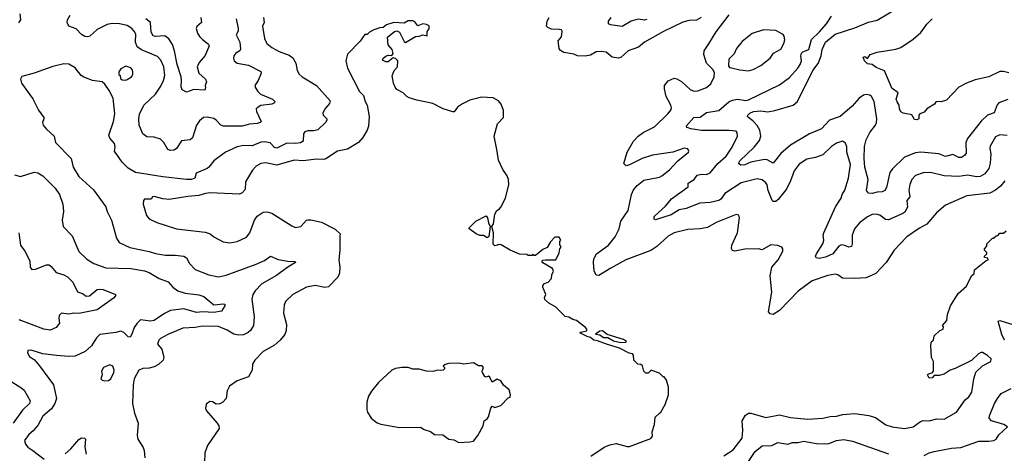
# Model space of a CAD drawing. Extents: x 1863017 to 1989460, y 394564 to 532820.
# Tile 201 of 213: x 1924258 to 1932211, y 519722 to 523227. Entities that reach past the tile are written whole.
import ezdxf

# ---------------------------------------------------------------- set-up
doc = ezdxf.new("R2010")
doc.units = 0

msp = doc.modelspace()

# ---------------------------------------------------------------- linework, layer by layer
at = {"layer": '0CON10XD'}
for points in [[(1932239.4, 522580.6), (1932166.2, 522555), (1932152.4, 522537.6), (1932130, 522475), (1932075, 522455.6), (1932025, 522407.8), (1931914.7, 522265.3), (1931900.5, 522235), (1931902.1, 522147.9), (1931889.7, 522130.3), (1931865, 522112), (1931845, 522112.5), (1931795, 522136.4), (1931735, 522121.9), (1931682.2, 522142.2), (1931535.9, 522155.9), (1931495, 522150.9), (1931405, 522115.4), (1931308.1, 522021.9), (1931287.8, 521992.2), (1931260.6, 521869.4), (1931245, 521846.2), (1931225, 521834.5), (1931185, 521833.1), (1931145, 521821.8), (1931114.7, 521824.7), (1931098.9, 521845), (1931110.5, 521935), (1931084.7, 522035), (1931079.1, 522105), (1931081.3, 522201.3), (1931095.3, 522255), (1931123.8, 522315), (1931171.5, 522375), (1931179.1, 522395), (1931181.2, 522425), (1931158.8, 522565), (1931138.1, 522605), (1931125, 522617.1), (1931095, 522622.9), (1931075, 522615.6), (1931037.9, 522592.1), (1930983.3, 522526.7), (1930886.4, 522443.6), (1930798.1, 522415), (1930735, 522345.5), (1930637, 522303), (1930485, 522213.8), (1930407.3, 522145), (1930345, 522065.7), (1930295, 522092.9), (1930275, 522096.8), (1930165, 522075.5), (1930115, 522053.5), (1930082, 522052), (1930063, 522063), (1930074, 522085), (1930191.4, 522195), (1930235, 522250), (1930245.3, 522284.7), (1930237.3, 522335), (1930215, 522371.4), (1930179.5, 522409.5), (1930144.2, 522435), (1930137.1, 522445), (1930138.6, 522455), (1930155, 522470.6), (1930185, 522484.4), (1930245, 522490), (1930302.1, 522482.1), (1930358.2, 522491.8), (1930505, 522535.6), (1930541.1, 522565), (1930665.6, 522815), (1930707.3, 522872.7), (1930732.9, 522935), (1930738.9, 522985), (1930766.1, 523045), (1930845, 523109.7), (1931005, 523161.9), (1931115, 523206.5), (1931185, 523223.1), (1931342.6, 523317.4)], [(1924260, 523275), (1924263.8, 523225), (1924248.8, 523201.2)], [(1926228.6, 523245), (1926231.9, 523205), (1926220, 523175), (1926234.4, 523075), (1926255.7, 523035), (1926295, 523001.1), (1926355, 522968.6), (1926435, 522940), (1926465, 522918), (1926488.6, 522875), (1926500, 522815), (1926515.7, 522785.7), (1926540, 522765), (1926656, 522695), (1926765, 522570), (1926761.7, 522548.3), (1926728.3, 522511.7), (1926706.2, 522475), (1926710, 522455), (1926738.8, 522425), (1926740, 522415), (1926729.2, 522395), (1926665, 522336.7), (1926635, 522328.5), (1926585, 522328.1), (1926560.6, 522319.4), (1926550.8, 522305), (1926546.9, 522245), (1926525, 522231.8), (1926485, 522226.7), (1926415, 522228.8), (1926335, 522188.2), (1926315, 522194.4), (1926280.8, 522230.8), (1926235, 522240.4), (1926205, 522236.9), (1926135, 522208.2), (1926065, 522210.4), (1926015, 522198.8), (1925919.2, 522155), (1925825, 522085.8), (1925785.8, 522035), (1925771.2, 522025), (1925683.2, 521986.8), (1925672.5, 521945), (1925645, 521935.4), (1925605, 521934.1), (1925415, 521956.1), (1925192.7, 521992.7), (1925135, 522027.1), (1925085.6, 522075), (1925022.9, 522165), (1925028, 522195), (1925024.3, 522225), (1924985, 522270), (1924977.3, 522292.7), (1925015.5, 522405), (1925026.9, 522465), (1925012.3, 522592.3), (1924980, 522655), (1924946.4, 522706.4), (1924923.6, 522723.6), (1924845, 522736), (1924775, 522761.4), (1924754, 522775), (1924705, 522838.8), (1924655, 522868), (1924615, 522870.8), (1924525, 522848.6), (1924375.7, 522794.3), (1924275, 522766.7), (1924263.6, 522746.4), (1924273.8, 522715), (1924365, 522586.7), (1924408.8, 522495), (1924452, 522435), (1924453.8, 522425), (1924441.2, 522395), (1924448, 522375), (1924475, 522342), (1924537.1, 522285), (1924548, 522235), (1924674.2, 522105), (1924690.6, 522035), (1924735, 521958), (1924855, 521852), (1924954.2, 521715), (1924965.8, 521675), (1925000.8, 521605), (1925040.3, 521460.3), (1925062, 521425), (1925146.7, 521385), (1925303.7, 521353.7), (1925355, 521337.5), (1925435, 521323.3), (1925514.4, 521324.4), (1925585, 521315.7), (1925605, 521301.2), (1925628.6, 521255), (1925675, 521208.6), (1925785, 521164.3), (1925865, 521148.1), (1925925, 521160.6), (1926168.3, 521251.7), (1926235, 521280.6), (1926285, 521314), (1926345, 521287.1), (1926425, 521274.3), (1926483, 521273), (1926486.7, 521265), (1926473.3, 521255), (1926415, 521220.6), (1926331.5, 521158.5), (1926215, 521090.5), (1926160.5, 521035), (1926142.2, 521005), (1926133.6, 520966.4), (1926152.9, 520825), (1926146.7, 520755), (1926122.2, 520715), (1926102.7, 520697.3), (1926065, 520679.6), (1926025, 520676.6), (1925988.6, 520685), (1925935, 520718.4), (1925865, 520747.6), (1925735, 520750), (1925675, 520739.2), (1925575, 520733.3), (1925455, 520681.1), (1925395, 520648.6), (1925380.8, 520635), (1925371.4, 520605), (1925406.1, 520563.9), (1925422.5, 520495), (1925417.5, 520475), (1925379.3, 520440.7), (1925345, 520420.9), (1925305, 520410.9), (1925252.6, 520407.4), (1925221.2, 520395), (1925182, 520325), (1925174.2, 520275.8), (1925169.2, 520125), (1925185.8, 520045), (1925213.8, 519965), (1925206.7, 519865), (1925211.2, 519835), (1925255, 519767.5), (1925263.9, 519743.9), (1925270, 519685)], [(1926005.7, 523234.3), (1926023.2, 523155), (1926022, 523135), (1926006.7, 523105), (1926035.3, 523045), (1926041.4, 522988.6), (1926035, 522974.4), (1926004, 522955), (1925988, 522935), (1925984, 522915), (1925991.2, 522895), (1926015, 522874.2), (1926105, 522859.6), (1926205, 522809.2), (1926208.1, 522795), (1926184, 522736), (1926158.6, 522695), (1926162, 522675), (1926180.8, 522645), (1926204.2, 522625), (1926301.2, 522585), (1926320, 522565), (1926316.7, 522555), (1926295.5, 522544.5), (1926205, 522531.9), (1926176.2, 522515), (1926168.8, 522505), (1926170, 522485), (1926207.5, 522405), (1926200, 522395), (1926175, 522386.7), (1926115, 522381.2), (1926055, 522365.3), (1925905, 522365.6), (1925882.9, 522372.9), (1925845.7, 522415), (1925825, 522428.1), (1925771.9, 522438.1), (1925742.5, 522435), (1925710.3, 522409.7), (1925685, 522373.3), (1925653, 522273), (1925634.5, 522255.5), (1925565, 522247.5), (1925524, 522185), (1925505, 522171.9), (1925475, 522168.1), (1925455, 522176.2), (1925421.4, 522235), (1925395, 522260), (1925345, 522278), (1925285, 522280), (1925253.7, 522303.7), (1925224.5, 522374.5), (1925219.5, 522425), (1925227, 522463), (1925261.9, 522535), (1925355, 522624.3), (1925399.3, 522690.7), (1925420, 522735), (1925430, 522775), (1925422.5, 522845), (1925399.5, 522899.5), (1925370, 522930), (1925243, 522983), (1925208.3, 523008.3), (1925193.3, 523045), (1925195, 523110), (1925183.3, 523135), (1925165, 523155.6), (1925125, 523179.1), (1925065, 523193.6), (1925005, 523197.3), (1924965, 523188.5), (1924885, 523146.5), (1924825.4, 523094.6), (1924805, 523087.5), (1924785, 523090.4), (1924757, 523107), (1924715, 523152.5), (1924654.4, 523175), (1924641.8, 523205), (1924645.5, 523225), (1924667, 523263)], [(1925720.8, 523245), (1925725.8, 523205), (1925689.1, 523170.9), (1925684.4, 523155.6), (1925695, 523118.8), (1925711.7, 523091.7), (1925735.4, 523065.4), (1925781.2, 523031.2), (1925788.8, 523015), (1925755, 522936.2), (1925708.6, 522881.4), (1925692.5, 522845), (1925705.4, 522795.4), (1925759.2, 522745), (1925767.5, 522725), (1925756.7, 522695), (1925760, 522675), (1925752.5, 522657.5), (1925665, 522663.6), (1925605, 522642), (1925570.6, 522660.6), (1925562.5, 522685), (1925565.8, 522734.2), (1925561.1, 522765), (1925529.6, 522865), (1925509.2, 522975), (1925493.1, 523025), (1925461.7, 523071.8), (1925430, 523095), (1925355, 523090), (1925335, 523096), (1925320.5, 523125), (1925314.6, 523204.6), (1925277.1, 523235)], [(1929762.5, 523245), (1929725, 523223.8), (1929665, 523219.2), (1929615, 523205.7), (1929458.6, 523131.4), (1929305, 523045.8), (1929256.7, 523005), (1929173.8, 522975), (1929115, 522921.2), (1929093.8, 522916.2), (1929045, 522922.9), (1928995, 522964), (1928955, 522970.8), (1928915, 522966.9), (1928868.8, 522941.2), (1928825, 522933.1), (1928765, 522933.3), (1928735, 522946.9), (1928652.7, 522962.7), (1928627.3, 522977.3), (1928616, 522995), (1928608.8, 523055), (1928635, 523087.5), (1928640, 523135), (1928633.6, 523143.6), (1928615, 523148.8), (1928555, 523150), (1928523, 523163), (1928512.5, 523175), (1928518.8, 523215), (1928534, 523245)], [(1932214.2, 521925), (1932180, 521880), (1932140.9, 521849.1), (1932095, 521824), (1931907.7, 521802.3), (1931735, 521726.7), (1931663.8, 521665), (1931585.5, 521574.5), (1931525, 521540.8), (1931425, 521471.4), (1931322.5, 521365), (1931255.8, 521265), (1931174.4, 521175.6), (1931095, 521140.8), (1931004.1, 521134.1), (1930905, 521136.7), (1930867.5, 521165), (1930845, 521170), (1930785, 521159.2), (1930660, 521115), (1930545, 521032.9), (1930394.5, 520875.5), (1930345, 520844.2), (1930319.3, 520849.3), (1930306.4, 520866.4), (1930333.5, 521025), (1930320, 521155), (1930334.1, 521225.9), (1930383.3, 521285), (1930422.5, 521355), (1930422.5, 521375), (1930415, 521387.5), (1930381.7, 521401.7), (1930325, 521407.5), (1930255, 521367.5), (1930225, 521373.3), (1930115, 521372), (1930035, 521356.2), (1930015, 521360), (1930008.3, 521378.3), (1930010.8, 521405), (1930056, 521505), (1930072.5, 521625), (1930066.4, 521646.4), (1930045, 521652.5), (1929885, 521588), (1929815, 521547.1), (1929755, 521535.6), (1929655, 521531.1), (1929545.4, 521504.6), (1929495, 521477.1), (1929405, 521394.5), (1929355, 521360.9), (1929154.7, 521285.3), (1929032.2, 521217.8), (1928935, 521159.2), (1928915, 521160.8), (1928898, 521198), (1928891.8, 521265), (1928895.6, 521295), (1928916.2, 521333.8), (1929014.6, 521405.4), (1929069.1, 521470.9), (1929100, 521535), (1929115, 521598.8), (1929173.5, 521685), (1929198.9, 521815), (1929217.4, 521852.6), (1929244.5, 521885.5), (1929300.9, 521929.1), (1929425, 521954.5), (1929445, 521965.8), (1929507.4, 522012.6), (1929573.8, 522085), (1929660, 522155), (1929663.3, 522165), (1929655, 522182.5), (1929625, 522188), (1929533, 522157), (1929370.8, 522130.8), (1929285, 522104.3), (1929185, 522052.5), (1929156.4, 522046.4), (1929138.8, 522065), (1929164.3, 522155), (1929217.1, 522245), (1929255, 522285.8), (1929294.6, 522315.4), (1929385, 522361.4), (1929494.3, 522465), (1929517.1, 522495), (1929522.5, 522515), (1929517.1, 522535), (1929480.8, 522605), (1929467, 522667), (1929467.5, 522695), (1929495, 522732.5), (1929545, 522753.3), (1929565, 522750), (1929605, 522726.7), (1929675, 522661.2), (1929705, 522649.2), (1929735, 522652.5), (1929805, 522678), (1929841.7, 522708.3), (1929868.8, 522765), (1929869.3, 522799.3), (1929857.5, 522825), (1929806.4, 522876.4), (1929783.8, 522945), (1929786.2, 522975), (1929825, 523032.5), (1929885, 523127.5), (1929990, 523265)], [(1929325, 523227.1), (1929305, 523221.6), (1929255, 523230.6), (1929196.2, 523215), (1929125, 523171.4), (1929030, 523185), (1929015, 523192.5), (1929014, 523215), (1929035.7, 523245)], [(1930555, 522060), (1930514.4, 522005), (1930480.6, 521915), (1930450, 521855), (1930385.5, 521774.5), (1930365, 521758), (1930345, 521758), (1930335, 521766.2), (1930303.1, 521845), (1930295, 521891.2), (1930285, 521907.1), (1930255, 521931.9), (1930215, 521939.5), (1930085, 521906.8), (1929955, 521822.2), (1929922.7, 521775), (1929905.8, 521765), (1929835, 521748.7), (1929751.2, 521745), (1929640.6, 521699.4), (1929585, 521690), (1929520.9, 521649.1), (1929395, 521608.6), (1929383.8, 521615), (1929382.5, 521635), (1929448.1, 521695), (1929475, 521718.1), (1929522.5, 521777.5), (1929657.5, 521875), (1929658.9, 521905), (1929706.1, 521933.9), (1929730.9, 521969.1), (1929765, 521976.8), (1929805, 521974.4), (1929835, 521988.6), (1929898.6, 522065), (1929965, 522122.9), (1930013.1, 522195), (1930055.7, 522285), (1930054.1, 522314.1), (1930045, 522326.2), (1929985, 522332.2), (1929765, 522331.9), (1929678, 522345), (1929650, 522355), (1929641.4, 522365), (1929703.6, 522436.4), (1929755, 522438.5), (1929805, 522476), (1929905, 522493.4), (1929985, 522561.5), (1930015, 522576.9), (1930055, 522585.6), (1930124.5, 522574.5), (1930145, 522580), (1930395, 522700), (1930475, 522760), (1930543.1, 522835), (1930561.5, 522865), (1930574.4, 522895), (1930567.5, 522935), (1930574.3, 522955), (1930585, 522965.7), (1930633.1, 522985), (1930652.9, 523067.1), (1930715.4, 523124.6), (1930775, 523193.1), (1930814.5, 523255)], [(1928871.2, 519698.8), (1928979.7, 519770.3), (1929025, 519790.8), (1929075, 519801.2), (1929165, 519776.2), (1929185, 519776.2), (1929355, 519842.5), (1929369.3, 519860.7), (1929367.5, 519895), (1929386.7, 519955), (1929390, 520015), (1929425, 520046.7), (1929436.7, 520055), (1929472.5, 520115), (1929497.5, 520195), (1929497.5, 520255), (1929481.7, 520311.7), (1929465, 520340), (1929455, 520340), (1929425, 520370), (1929365, 520390), (1929355, 520390), (1929335, 520370), (1929315, 520370), (1929300, 520385), (1929288.3, 520428.3), (1929275, 520440), (1929251.7, 520441.7), (1929220, 520475), (1929216.7, 520515), (1929207.5, 520525), (1929181.9, 520531.9), (1929102.4, 520572.4), (1929005, 520600.6), (1928925, 520632), (1928895, 520636), (1928868.8, 520658.8), (1928842.5, 520665), (1928782.5, 520695), (1928788.3, 520701.7), (1928838.3, 520711.7), (1928840, 520725), (1928829.3, 520739.3), (1928756.1, 520796.1), (1928725, 520802.5), (1928695, 520823.3), (1928665, 520828.8), (1928585, 520906.7), (1928532.5, 520935), (1928500, 520965), (1928498.3, 520981.7), (1928507.5, 521005), (1928482.5, 521065), (1928483, 521077), (1928496.2, 521093.8), (1928527.5, 521105), (1928552.5, 521135), (1928556.7, 521165), (1928570, 521195), (1928562.5, 521215), (1928482.7, 521262.7), (1928476.7, 521275), (1928485, 521283.3), (1928505, 521286), (1928590, 521285), (1928617, 521343), (1928620, 521375), (1928630, 521385), (1928630, 521395), (1928620, 521405), (1928620, 521435), (1928630, 521445), (1928615, 521470), (1928581.7, 521468.3), (1928545, 521430), (1928520, 521385), (1928485, 521370), (1928425, 521320), (1928411.7, 521321.7), (1928405, 521330), (1928395, 521320), (1928365, 521320), (1928355, 521330), (1928295, 521332.5), (1928220, 521365), (1928147, 521407), (1928125, 521410), (1928117, 521403), (1928095, 521400), (1928083, 521413), (1928086.1, 521503.9), (1928072.5, 521555), (1928084.1, 521575.9), (1928096.2, 521655), (1928112.5, 521685), (1928133, 521697), (1928145, 521712.5), (1928183.3, 521785), (1928208, 521895), (1928206, 521935), (1928195.8, 521965.8), (1928161.2, 522015), (1928125, 522090), (1928116.2, 522165), (1928090, 522285), (1928116.4, 522383.6), (1928166.7, 522435), (1928167, 522493), (1928146.7, 522545), (1928125, 522570), (1928082.5, 522595), (1927985, 522600), (1927949.2, 522590.8), (1927895, 522576), (1927834.3, 522545.7), (1927795, 522518.8), (1927767.1, 522482.9), (1927758, 522482), (1927677.5, 522505), (1927595, 522548), (1927465, 522576), (1927405, 522596.2), (1927386.1, 522606.1), (1927356.1, 522636.1), (1927305, 522663.3), (1927291.7, 522681.7), (1927276.7, 522715), (1927266.4, 522773.6), (1927283.9, 522816.1), (1927310, 522845), (1927312.5, 522895), (1927295, 522913.3), (1927275, 522917.5), (1927235, 522886.2), (1927215, 522886), (1927189.3, 522899.3), (1927193.8, 522915), (1927215, 522931.2), (1927235, 522938.8), (1927265, 522937.5), (1927275.9, 522954.1), (1927266.9, 522985), (1927234.3, 523024.3), (1927230, 523085), (1927285, 523132), (1927305, 523136), (1927325.5, 523125.5), (1927365, 523050), (1927375, 523043.3), (1927455, 523091.2), (1927485, 523093.3), (1927515, 523103.8), (1927550, 523095), (1927548.3, 523131.7), (1927566.1, 523153.9), (1927566.1, 523176.1), (1927545, 523187.5), (1927515, 523193.8), (1927475, 523176.7), (1927449.5, 523209.5), (1927435, 523218.8), (1927395, 523216.2), (1927365, 523200), (1927280, 523205), (1927220, 523185), (1927195, 523162.5), (1927168.3, 523161.7), (1927120, 523145), (1927085, 523126.7), (1927065, 523107.5), (1927045, 523107.5), (1927007.7, 523052.3), (1926905, 522947.5), (1926893.8, 522895), (1926906, 522835), (1927002.5, 522645), (1927034, 522615), (1927049.2, 522565), (1927065.8, 522535), (1927081.9, 522445), (1927074.4, 522365), (1927064.3, 522335), (1927028.6, 522275), (1926995, 522232.9), (1926905, 522180), (1926825, 522164.2), (1926731.7, 522101.7), (1926715, 522096.9), (1926655, 522100.6), (1926547, 522087), (1926475, 522091.2), (1926335, 522049.6), (1926245, 522069.5), (1926205, 522064.4), (1926167.6, 522042.4), (1926139.1, 522010.9), (1926081.2, 521915), (1926080, 521855), (1926053.9, 521826.1), (1926033, 521817), (1925795, 521827.1), (1925757.9, 521822.1), (1925705.4, 521804.6), (1925615, 521798.2), (1925465, 521774.4), (1925415, 521778.1), (1925345, 521798.1), (1925330, 521795), (1925320, 521775), (1925265, 521776), (1925257.5, 521765), (1925255.7, 521735), (1925283, 521643), (1925305, 521618), (1925367.1, 521587.1), (1925525, 521537.5), (1925755, 521509.2), (1925795.5, 521495.5), (1925825, 521472), (1925900.9, 521430.9), (1925955.7, 521424.3), (1926015, 521434.3), (1926090.3, 521469.7), (1926116.8, 521503.2), (1926154.5, 521605.5), (1926175, 521638.8), (1926225, 521672), (1926255, 521674.2), (1926295, 521662), (1926455, 521559.2), (1926485, 521546), (1926530, 521555), (1926574.2, 521605.8), (1926585, 521610), (1926609.7, 521609.7), (1926695, 521588.9), (1926805, 521534.3), (1926846.8, 521496.8), (1926845, 521477.5), (1926844, 521365), (1926835.8, 521285), (1926844.2, 521225), (1926840.9, 521179.1), (1926827.5, 521145), (1926753, 521067), (1926721.7, 521061.7), (1926645, 521079.2), (1926575, 521064), (1926465, 521006.2), (1926405, 520950), (1926395, 520920), (1926390, 520855), (1926412.3, 520762.3), (1926410, 520715), (1926398.8, 520681.2), (1926361.2, 520635), (1926316.7, 520595), (1926225.7, 520544.3), (1926157.5, 520475), (1926138.3, 520441.7), (1926136.4, 520393.6), (1926105, 520340), (1926015, 520306.2), (1925953.3, 520265), (1925934, 520226), (1925925.7, 520164.3), (1925900, 520135), (1925875, 520121.2), (1925845, 520120), (1925815, 520136.7), (1925795, 520140), (1925765, 520120), (1925760, 520085), (1925766.7, 520065), (1925853.8, 519965), (1925866.2, 519945), (1925868.3, 519921.7), (1925774.6, 519785.4), (1925753.1, 519725), (1925750, 519645)], [(1932247.7, 522797.7), (1932205, 522808), (1932175, 522808), (1932085, 522765.8), (1931975, 522740), (1931905, 522712.9), (1931845, 522681.2), (1931743.8, 522575), (1931702.5, 522562.5), (1931660, 522565), (1931647.5, 522545), (1931584.4, 522505.6), (1931565, 522480), (1931530, 522465), (1931520, 522455), (1931520, 522425), (1931505, 522417.5), (1931485, 522420), (1931465, 522457.5), (1931395, 522470), (1931375, 522481.2), (1931364.3, 522505), (1931363.3, 522535), (1931345, 522562.5), (1931338.8, 522585), (1931353.3, 522635), (1931303.9, 522673.9), (1931290.8, 522699.2), (1931243.3, 522813.3), (1931175, 522841.2), (1931145, 522863.3), (1931105, 522870), (1931082.5, 522895), (1931070, 522925), (1931085, 522930), (1931105, 522912.5), (1931127.5, 522945), (1931185, 522965.6), (1931335, 522988), (1931375, 523000.8), (1931475, 523068.1), (1931535.9, 523124.1), (1931585, 523190.8), (1931628.1, 523235)], [(1930145, 522814.4), (1930183.3, 522825), (1930245, 522857.1), (1930321.2, 522915), (1930347.5, 522955), (1930405, 522988.8), (1930430.8, 523035), (1930438, 523065), (1930433.9, 523093.9), (1930425, 523106.7), (1930365, 523140), (1930265, 523146), (1930175, 523116), (1930095, 523051.2), (1930048.8, 522995), (1930028.8, 522951.2), (1929985, 522907.5), (1929982.5, 522855), (1929991.2, 522841.2), (1930006.7, 522836.7), (1930075, 522821.4), (1930145, 522814.4)], [(1925115, 522737.5), (1925125, 522742.5), (1925162.5, 522765), (1925172.5, 522785), (1925172.5, 522805), (1925166.7, 522825), (1925155, 522837.5), (1925115, 522850), (1925075, 522830), (1925060, 522805), (1925060, 522785), (1925070, 522775), (1925071.7, 522751.7), (1925085, 522740), (1925115, 522737.5)], [(1932235, 522291.8), (1932175, 522297.3), (1932139.8, 522280.2), (1932096.9, 522205), (1932094.4, 522184.4), (1932102.4, 522142.4), (1932096.6, 522066.6), (1932086.7, 522025), (1932055, 521980.5), (1932015, 521958.2), (1931986.8, 521956.8), (1931915, 521970.3), (1931845, 521958.2), (1931725, 521965.4), (1931615, 521991.9), (1931555, 521988.6), (1931495, 521967.5), (1931465, 521936.2), (1931448.1, 521895), (1931440.9, 521845), (1931447.5, 521795), (1931424.5, 521765.5), (1931428.9, 521711.1), (1931408.3, 521671.7), (1931391.2, 521658.8), (1931275, 521609.4), (1931252.2, 521612.2), (1931205, 521645.5), (1931175, 521653.6), (1931145, 521651.5), (1931105, 521634.5), (1931041.1, 521585), (1931001.5, 521535), (1930982.2, 521485), (1930983.5, 521415), (1930976.6, 521393.4), (1930955, 521386.9), (1930922.4, 521402.4), (1930895, 521407.1), (1930873.4, 521396.6), (1930826, 521334), (1930766.2, 521306.2), (1930715, 521296.2), (1930692.4, 521302.4), (1930687.1, 521315), (1930693.6, 521335), (1930745.6, 521414.4), (1930752.5, 521445), (1930748.4, 521485), (1930753.2, 521505), (1930847.3, 521715), (1930894.5, 521785), (1930900.9, 521815), (1930922.1, 521847.9), (1930953.3, 521945), (1930967.8, 522055), (1930940, 522155), (1930938.5, 522198.5), (1930928.3, 522228.3), (1930905, 522246), (1930855, 522229.2), (1930815, 522200.8), (1930746.2, 522133.8), (1930685, 522112.7), (1930615, 522100), (1930555, 522060)], [(1924215, 521972.5), (1924265, 521960), (1924375, 521994.3), (1924405, 521990), (1924445, 521964.2), (1924545.6, 521865), (1924578.6, 521815), (1924606.9, 521735), (1924610.8, 521675), (1924600, 521605), (1924608, 521555), (1924680.9, 521480.9), (1924735, 521353.8), (1924800.7, 521290.7), (1924856.7, 521255), (1924955, 521221.9), (1925156.3, 521216.3), (1925265, 521197.7), (1925305, 521184.4), (1925385, 521135.6), (1925457.3, 521107.3), (1925494.5, 521065), (1925534.8, 521034.8), (1925595, 521015.3), (1925705, 521003.6), (1925745, 520987.9), (1925825, 520923.1), (1925905, 520930), (1925916.1, 520926.1), (1925913.8, 520915), (1925889.4, 520870.6), (1925825, 520860), (1925735, 520864.7), (1925685, 520860.7), (1925585, 520890), (1925475, 520876), (1925428, 520852), (1925345, 520795.3), (1925315, 520790.9), (1925235, 520800.8), (1925207.1, 520775), (1925182.1, 520737.9), (1925164.5, 520685), (1925149.4, 520660.6), (1925135, 520664.2), (1925098.8, 520698.8), (1925075, 520708.6), (1925035, 520697.1), (1924905, 520681.2), (1924879.2, 520655), (1924838.8, 520591.2), (1924787.1, 520545), (1924705, 520506.4), (1924653.3, 520503.3), (1924555, 520511.9), (1924445, 520525.7), (1924350, 520555), (1924325, 520552.5), (1924322, 520535), (1924336.7, 520505), (1924376.7, 520476.7), (1924419.3, 520429.3), (1924531.4, 520275), (1924554.4, 520165), (1924541.9, 520125), (1924515, 520080.8), (1924445, 520020.6), (1924408.5, 519951.5), (1924366.6, 519903.4), (1924332.5, 519875), (1924297.5, 519825), (1924304.3, 519795), (1924325, 519770), (1924365.6, 519745.6), (1924455, 519673.8)], [(1928035, 521462.5), (1928005, 521482.5), (1927975, 521482.5), (1927945, 521496.7), (1927890, 521535), (1927890, 521545), (1927941.7, 521598.3), (1928025, 521640), (1928037.5, 521625), (1928043.8, 521585), (1928057.5, 521555), (1928046.4, 521473.6), (1928035, 521462.5)], [(1924252.5, 521505), (1924264.3, 521404.3), (1924300.8, 521355), (1924338.8, 521278.8), (1924342.5, 521225), (1924355, 521206.7), (1924385, 521210.8), (1924475, 521244.2), (1924495, 521244), (1924512.1, 521232.1), (1924553, 521183), (1924615, 521164.4), (1924645, 521147.1), (1924686.9, 521105), (1924725, 521028), (1924765, 521012.5), (1924795, 520990.8), (1924823.3, 520995), (1924883.8, 521045), (1924905, 521049.4), (1924933.3, 521045), (1925033.3, 521005), (1925033.3, 520995), (1925016.2, 520975), (1924885, 520881.8), (1924735, 520852.3), (1924695, 520854.7), (1924655, 520847.3), (1924596.7, 520853.3), (1924577.5, 520835), (1924573.1, 520815), (1924580, 520775), (1924552.5, 520737.5), (1924505, 520716.9), (1924454.4, 520725.6), (1924255, 520800.6)], [(1929945, 519701.9), (1930020.7, 519749.3), (1930094.4, 519845), (1930099.5, 519905), (1930092.9, 519985), (1930120.7, 520029.3), (1930144.4, 520045.6), (1930165, 520045.6), (1930285, 520011.9), (1930395, 520031.9), (1930485, 520010), (1930625, 519998.5), (1930745, 520006.9), (1930805, 520020), (1930855, 520022.2), (1930905.7, 520035.7), (1931005, 520043.3), (1931117.4, 520027.4), (1931170.3, 520010.3), (1931255, 519950.8), (1931305, 519935.8), (1931405, 519921.9), (1931475, 519935.8), (1931535, 519980), (1931555, 519986.9), (1931605, 519982.9), (1931665, 520000), (1931725, 519997.5), (1931825, 520054), (1931895.8, 520155), (1931925, 520177.5), (1931950, 520215), (1931964, 520325), (1931982.5, 520377.5), (1932035, 520430), (1932102.5, 520465), (1932106.2, 520485), (1932075, 520513.3), (1932035, 520537.5), (1932025, 520537.5), (1932003.6, 520526.4), (1931945, 520472.5), (1931815, 520406.7), (1931775, 520392.5), (1931725, 520362.5), (1931685, 520350), (1931645, 520350), (1931628.3, 520331.7), (1931605, 520330), (1931590, 520355), (1931600, 520365), (1931628.3, 520371.7), (1931640, 520385), (1931640, 520465), (1931622.5, 520495), (1931617.5, 520595), (1931622.5, 520625), (1931640, 520635), (1931645, 520670), (1931690, 520715), (1931717.5, 520725), (1931720, 520745), (1931712.5, 520755), (1931746.2, 520795), (1931753.3, 520845), (1931776.7, 520915), (1931837.7, 521012.3), (1931906, 521074), (1931947.5, 521155), (1931967.5, 521175), (1931970, 521205), (1932065, 521280), (1932080, 521285), (1932078.3, 521298.3), (1932050, 521305), (1932050, 521315), (1932070, 521335), (1932070, 521345), (1932050, 521365), (1932050, 521375), (1932070, 521395), (1932070, 521415), (1932101.7, 521448.3), (1932115, 521460), (1932125, 521460), (1932145, 521480), (1932158.3, 521481.7), (1932175, 521500), (1932205, 521500), (1932225, 521520)], [(1932212.9, 520635), (1932192.6, 520682.6), (1932160.8, 520789.2), (1932175, 520794), (1932288.9, 520758.9)], [(1929115, 520617.5), (1929155, 520620), (1929160, 520625), (1929135, 520642.5), (1929003, 520683), (1928965, 520712.5), (1928945, 520710), (1928910, 520685), (1928945, 520680), (1928975, 520657.5), (1929007.5, 520657.5), (1929055, 520631.2), (1929115, 520617.5)], [(1924945, 520308.8), (1924975, 520311.2), (1924993.3, 520325), (1925018, 520375), (1925021.2, 520395), (1925010, 520425), (1924985.7, 520435.7), (1924936.2, 520415), (1924918, 520385), (1924923.3, 520355), (1924913.9, 520323.9), (1924924.1, 520314.1), (1924945, 520308.8)], [(1927805, 519810), (1927895, 519813.3), (1927925, 519820), (1927957.5, 519865), (1928002.5, 519945), (1928010, 519985), (1928035, 520000), (1928045, 520017.5), (1928065, 520087.5), (1928075, 520102.5), (1928095, 520092.5), (1928145, 520107.5), (1928205, 520170), (1928220, 520175), (1928222.5, 520195), (1928212.5, 520235), (1928165, 520272.5), (1928145, 520306.7), (1928115, 520321.2), (1928075, 520296.7), (1928055, 520338), (1928045, 520344), (1928025, 520336.7), (1928015, 520343.3), (1927996, 520375), (1927993.8, 520386.2), (1928003.3, 520415), (1927995, 520430), (1927965, 520427.5), (1927923, 520453), (1927845, 520442.5), (1927805, 520450), (1927723.3, 520446.7), (1927695, 520440), (1927680, 520425), (1927690, 520415), (1927690, 520405), (1927680, 520395), (1927655, 520390), (1927635, 520393.3), (1927595, 520383.3), (1927545, 520386.7), (1927485, 520401.2), (1927435, 520401.2), (1927395, 520416), (1927345, 520415.8), (1927295, 520407.5), (1927265, 520393.8), (1927156.7, 520295), (1927100, 520225), (1927076.1, 520183.9), (1927063.3, 520135), (1927063.3, 520075), (1927067.5, 520055), (1927097, 520007), (1927145, 519967.5), (1927175, 519956.7), (1927325, 519930), (1927495, 519932.5), (1927525, 519913.3), (1927577, 519897), (1927610, 519875), (1927675, 519870), (1927725, 519836.7), (1927765, 519830), (1927805, 519810)], [(1924165, 520318), (1924275, 520249.2), (1924295, 520230.8), (1924341.5, 520145), (1924338.6, 520125), (1924279.8, 520070.2), (1924205.6, 519965)], [(1931565, 519702.9), (1931605, 519725.7), (1931645, 519737.1), (1931785.6, 519764.4), (1931861.2, 519768.8), (1932005, 519820), (1932085, 519818.6), (1932125.7, 519824.3), (1932144.3, 519835.7), (1932167.9, 519872.1), (1932236.7, 519935), (1932207.5, 519955), (1932107.5, 519985), (1932088.8, 520005), (1932091.4, 520025), (1932131.1, 520125), (1932157.5, 520165), (1932185.5, 520204.5), (1932267.5, 520245)], [(1924625, 519718.6), (1924671.7, 519758.3), (1924735, 519832), (1924756.4, 519846.4), (1924782.5, 519845), (1924790, 519835), (1924783.8, 519775), (1924794, 519715)], [(1930118.8, 519615), (1930199.3, 519735), (1930255, 519781.4), (1930332.5, 519785), (1930381.5, 519808.5), (1930463.2, 519796.8), (1930501.2, 519808.8), (1930545, 519810), (1930589.2, 519820.8), (1930695, 519801.2), (1930765, 519797.2), (1930795, 519800.9), (1930855.8, 519824.2), (1930915, 519832.1), (1930985, 519820), (1931275, 519716.7)]]:
    msp.add_lwpolyline(points, dxfattribs=at)

doc.saveas('drawing.dxf')
